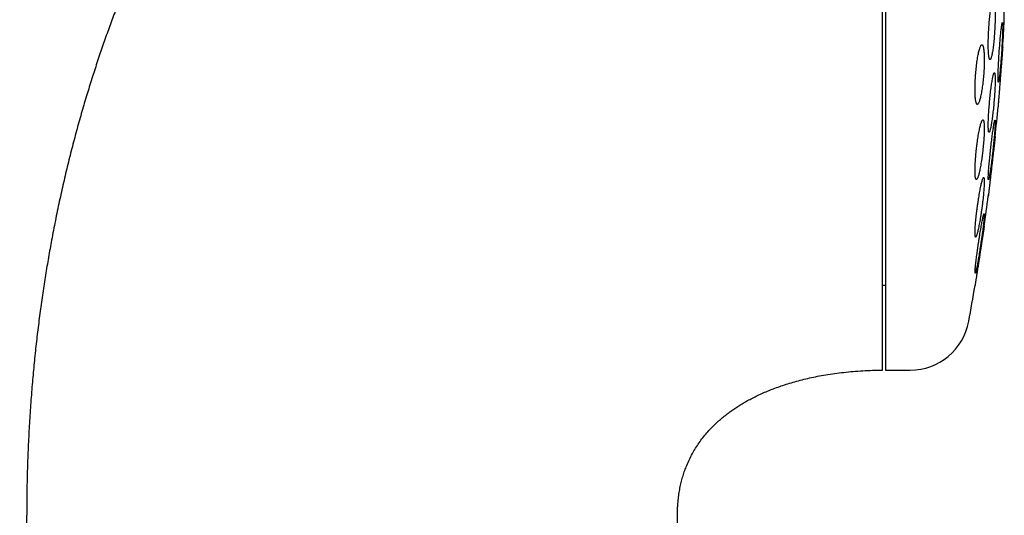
# Model space of a CAD drawing. Header units: millimetres. Extents: x 8 to 813, y 12 to 751.
# Tile 50 of 54: x 618 to 651, y 714 to 731. Entities that reach past the tile are written whole.
import ezdxf

# ---------------------------------------------------------------- set-up
doc = ezdxf.new("R2010")
doc.units = ezdxf.units.MM

msp = doc.modelspace()

# ---------------------------------------------------------------- linework, layer by layer
at = {"color": 7, "linetype": 'Continuous', "lineweight": 30}
for p, q in [((647.448, 751.199), (647.448, 719.199)), ((651.434, 730.949), (651.434, 739.449)), ((647.348, 722.049), (647.448, 722.049)), ((647.448, 719.199), (648.274, 719.199)), ((618.386, 579.787), (618.621, 714.33)), ((640.586, 644.298), (640.463, 714.33))]:
    msp.add_line(p, q, dxfattribs=at)
for centre, radius, start, end in [((571.984, 735.199), 79.564, 356.27884, 356.93802), ((571.984, 735.199), 79.564, 354.11072, 354.8347), ((571.984, 735.199), 79.564, 351.9341, 352.66126), ((571.984, 735.199), 79.564, 349.60133, 350.47715), ((648.274, 721.199), 2, 270, 349.6013)]:
    msp.add_arc(centre, radius, start, end, dxfattribs=at)
for points, knots in [([(647.348, 751.199), (647.186, 751.198), (646.863, 751.196), (646.384, 751.182), (645.912, 751.161), (645.448, 751.131), (644.992, 751.093), (644.518, 751.046), (644.026, 750.987), (643.518, 750.915), (643.02, 750.834), (642.529, 750.744), (642.045, 750.646), (641.569, 750.538), (641.102, 750.423), (640.646, 750.302), (640.2, 750.173), (639.764, 750.039), (639.338, 749.899), (638.922, 749.753), (638.515, 749.603), (638.119, 749.448), (637.731, 749.289), (637.355, 749.128), (636.99, 748.963), (636.636, 748.797), (636.29, 748.628), (635.932, 748.447), (635.562, 748.251), (635.183, 748.042), (634.815, 747.831), (634.458, 747.618), (634.112, 747.405), (633.77, 747.185), (633.431, 746.961), (633.096, 746.731), (632.773, 746.502), (632.461, 746.275), (632.161, 746.048), (631.871, 745.824), (631.592, 745.602), (631.32, 745.379), (631.054, 745.156), (630.795, 744.933), (630.547, 744.715), (630.31, 744.501), (630.084, 744.291), (629.867, 744.087), (629.661, 743.889), (629.464, 743.696), (629.277, 743.509), (629.096, 743.324), (628.914, 743.136), (628.717, 742.928), (628.503, 742.698), (628.272, 742.444), (628.035, 742.177), (627.798, 741.904), (627.562, 741.625), (627.328, 741.341), (627.089, 741.045), (626.846, 740.737), (626.6, 740.416), (626.35, 740.082), (626.104, 739.744), (625.863, 739.404), (625.627, 739.061), (625.389, 738.707), (625.149, 738.34), (624.908, 737.961), (624.667, 737.569), (624.424, 737.165), (624.181, 736.747), (623.939, 736.316), (623.696, 735.872), (623.454, 735.413), (623.218, 734.95), (622.988, 734.483), (622.763, 734.012), (622.541, 733.528), (622.32, 733.031), (622.109, 732.536), (621.907, 732.046), (621.715, 731.56), (621.525, 731.063), (621.338, 730.554), (621.156, 730.037), (620.978, 729.511), (620.805, 728.978), (620.637, 728.432), (620.471, 727.872), (620.31, 727.296), (620.152, 726.704), (620, 726.1), (619.854, 725.483), (619.714, 724.854), (619.581, 724.213), (619.46, 723.587), (619.351, 722.977), (619.252, 722.386), (619.159, 721.784), (619.073, 721.173), (618.993, 720.552), (618.92, 719.922), (618.855, 719.281), (618.796, 718.621), (618.744, 717.94), (618.7, 717.239), (618.665, 716.526), (618.64, 715.804), (618.624, 715.07), (618.622, 714.578), (618.621, 714.33)], [0, 0, 0, 0, 0.009367, 0.018585, 0.027658, 0.036589, 0.045384, 0.054044, 0.064084, 0.073949, 0.083642, 0.093169, 0.102724, 0.112116, 0.121347, 0.130422, 0.139344, 0.148117, 0.156744, 0.165209, 0.173533, 0.181719, 0.189769, 0.197685, 0.205331, 0.212851, 0.220246, 0.227518, 0.236015, 0.24434, 0.252494, 0.260479, 0.268295, 0.275944, 0.283936, 0.291738, 0.299349, 0.306771, 0.314003, 0.321045, 0.327897, 0.334558, 0.341332, 0.347897, 0.35425, 0.360393, 0.366324, 0.372043, 0.377548, 0.382839, 0.387915, 0.392801, 0.397792, 0.402968, 0.40931, 0.415914, 0.422783, 0.429917, 0.43676, 0.443834, 0.451142, 0.458686, 0.466467, 0.474489, 0.482752, 0.490542, 0.498539, 0.506745, 0.515163, 0.523795, 0.532642, 0.541707, 0.550993, 0.560501, 0.570234, 0.580194, 0.590385, 0.600206, 0.610237, 0.620478, 0.630933, 0.641604, 0.651472, 0.661521, 0.671753, 0.682171, 0.692774, 0.703372, 0.714154, 0.725121, 0.736275, 0.747852, 0.759627, 0.771603, 0.783782, 0.796166, 0.808756, 0.821554, 0.832926, 0.844461, 0.856159, 0.868023, 0.880054, 0.892253, 0.904622, 0.917162, 0.930484, 0.943998, 0.957705, 0.971606, 0.985704, 1, 1, 1, 1]), ([(647.348, 719.202), (647.348, 719.206), (647.348, 719.215), (647.348, 719.245), (647.348, 719.287), (647.348, 719.343), (647.348, 719.412), (647.348, 719.495), (647.348, 719.591), (647.348, 719.7), (647.348, 719.822), (647.348, 719.957), (647.348, 720.105), (647.348, 720.265), (647.348, 720.438), (647.348, 720.623), (647.348, 720.821), (647.348, 721.031), (647.348, 721.253), (647.348, 721.486), (647.348, 721.731), (647.348, 721.986), (647.348, 722.253), (647.348, 722.531), (647.348, 722.82), (647.348, 723.12), (647.348, 723.43), (647.348, 723.749), (647.348, 724.078), (647.348, 724.416), (647.348, 724.762), (647.348, 725.118), (647.348, 725.483), (647.348, 725.856), (647.348, 726.237), (647.348, 726.626), (647.348, 727.021), (647.348, 727.422), (647.348, 727.83), (647.348, 728.244), (647.348, 728.665), (647.348, 729.092), (647.348, 729.525), (647.348, 729.961), (647.348, 730.401), (647.348, 730.845), (647.348, 731.292), (647.348, 731.743), (647.348, 732.198), (647.348, 732.656), (647.348, 733.116), (647.348, 733.577), (647.348, 734.039), (647.348, 734.501), (647.348, 734.964), (647.348, 735.427), (647.348, 735.891), (647.348, 736.355), (647.348, 736.818), (647.348, 737.279), (647.348, 737.738), (647.348, 738.194), (647.348, 738.648), (647.348, 739.099), (647.348, 739.547), (647.348, 739.844), (647.348, 739.992)], [0, 0, 0, 0, 0.015673, 0.031306, 0.046912, 0.062505, 0.078096, 0.093701, 0.109331, 0.125, 0.140675, 0.15631, 0.171917, 0.187509, 0.203101, 0.218704, 0.234333, 0.25, 0.265675, 0.28131, 0.296917, 0.312509, 0.328101, 0.343704, 0.359333, 0.375, 0.390675, 0.40631, 0.421917, 0.437509, 0.453101, 0.468704, 0.484333, 0.5, 0.515675, 0.53131, 0.546917, 0.562509, 0.578101, 0.593704, 0.609333, 0.625, 0.640675, 0.65631, 0.671917, 0.687509, 0.703101, 0.718704, 0.734333, 0.75, 0.765675, 0.78131, 0.796917, 0.812509, 0.828101, 0.843704, 0.859333, 0.875, 0.890673, 0.906306, 0.921912, 0.937505, 0.953096, 0.968701, 0.984331, 1, 1, 1, 1]), ([(651.07, 731.617), (651.066, 731.615), (651.059, 731.613), (651.046, 731.593), (651.033, 731.562), (651.02, 731.518), (651.007, 731.463), (650.994, 731.397), (650.981, 731.321), (650.969, 731.236), (650.957, 731.143), (650.946, 731.043), (650.935, 730.938), (650.926, 730.829), (650.918, 730.717), (650.911, 730.604), (650.905, 730.491), (650.901, 730.38), (650.898, 730.273), (650.896, 730.169), (650.896, 730.072), (650.897, 729.981), (650.9, 729.899), (650.905, 729.826), (650.91, 729.762), (650.917, 729.709), (650.925, 729.667), (650.934, 729.638), (650.944, 729.62), (650.955, 729.615), (650.967, 729.622), (650.979, 729.642), (650.992, 729.674), (651.005, 729.719), (651.018, 729.774), (651.031, 729.841), (651.044, 729.918), (651.056, 730.003), (651.068, 730.097), (651.079, 730.197), (651.09, 730.302), (651.099, 730.412), (651.107, 730.524), (651.114, 730.637), (651.12, 730.749), (651.124, 730.86), (651.127, 730.968), (651.128, 731.07), (651.128, 731.167), (651.127, 731.258), (651.124, 731.339), (651.119, 731.412), (651.114, 731.475), (651.107, 731.527), (651.099, 731.568), (651.09, 731.597), (651.08, 731.614), (651.074, 731.616), (651.07, 731.617)], [0, 0, 0, 0, 0.018027, 0.036112, 0.054139, 0.072164, 0.090247, 0.108272, 0.126328, 0.144442, 0.162498, 0.180521, 0.198603, 0.216626, 0.234552, 0.252536, 0.270462, 0.28827, 0.306136, 0.323944, 0.341667, 0.359446, 0.377169, 0.394874, 0.412636, 0.430342, 0.448106, 0.465926, 0.483691, 0.501563, 0.519492, 0.537365, 0.555349, 0.57339, 0.591375, 0.609425, 0.627533, 0.645584, 0.663625, 0.681724, 0.699765, 0.717726, 0.735744, 0.753704, 0.771548, 0.78945, 0.807293, 0.825037, 0.842837, 0.860581, 0.878284, 0.896043, 0.913746, 0.931485, 0.949281, 0.96702, 0.98351, 1, 1, 1, 1]), ([(651.37, 730.861), (651.368, 730.859), (651.365, 730.857), (651.36, 730.837), (651.353, 730.806), (651.346, 730.763), (651.339, 730.708), (651.331, 730.643), (651.323, 730.568), (651.314, 730.484), (651.305, 730.392), (651.297, 730.293), (651.288, 730.188), (651.279, 730.08), (651.271, 729.968), (651.263, 729.855), (651.256, 729.743), (651.249, 729.631), (651.243, 729.523), (651.238, 729.419), (651.233, 729.321), (651.23, 729.229), (651.227, 729.146), (651.225, 729.072), (651.225, 729.007), (651.225, 728.954), (651.226, 728.912), (651.228, 728.882), (651.231, 728.864), (651.235, 728.859), (651.24, 728.866), (651.246, 728.885), (651.252, 728.918), (651.259, 728.961), (651.267, 729.017), (651.275, 729.083), (651.283, 729.158), (651.292, 729.243), (651.3, 729.336), (651.309, 729.435), (651.318, 729.54), (651.326, 729.649), (651.335, 729.76), (651.342, 729.873), (651.35, 729.986), (651.356, 730.097), (651.362, 730.205), (651.368, 730.309), (651.372, 730.406), (651.375, 730.497), (651.378, 730.58), (651.38, 730.654), (651.38, 730.718), (651.38, 730.77), (651.379, 730.812), (651.377, 730.84), (651.374, 730.857), (651.371, 730.86), (651.37, 730.861)], [0, 0, 0, 0, 0.017879, 0.035814, 0.053693, 0.07157, 0.089503, 0.10738, 0.125295, 0.143266, 0.161181, 0.179132, 0.197141, 0.215092, 0.233049, 0.251063, 0.269019, 0.286947, 0.304931, 0.322859, 0.340735, 0.35867, 0.376546, 0.394374, 0.412258, 0.430086, 0.447886, 0.465744, 0.483545, 0.501353, 0.519218, 0.537026, 0.554873, 0.572776, 0.590623, 0.608522, 0.626478, 0.644377, 0.66232, 0.68032, 0.698263, 0.716222, 0.734238, 0.752197, 0.770136, 0.788133, 0.806073, 0.823966, 0.841917, 0.85981, 0.877652, 0.89555, 0.913391, 0.931197, 0.94906, 0.966866, 0.983433, 1, 1, 1, 1]), ([(650.684, 730.117), (650.678, 730.115), (650.668, 730.113), (650.652, 730.093), (650.635, 730.061), (650.617, 730.017), (650.6, 729.962), (650.582, 729.895), (650.565, 729.818), (650.548, 729.733), (650.532, 729.639), (650.517, 729.538), (650.503, 729.432), (650.491, 729.322), (650.48, 729.21), (650.47, 729.096), (650.463, 728.984), (650.457, 728.873), (650.453, 728.766), (650.451, 728.663), (650.451, 728.566), (650.453, 728.477), (650.457, 728.395), (650.463, 728.322), (650.47, 728.26), (650.479, 728.207), (650.49, 728.166), (650.502, 728.137), (650.516, 728.12), (650.53, 728.115), (650.546, 728.122), (650.562, 728.142), (650.579, 728.175), (650.597, 728.22), (650.614, 728.276), (650.632, 728.343), (650.649, 728.42), (650.666, 728.506), (650.682, 728.601), (650.696, 728.702), (650.71, 728.808), (650.723, 728.918), (650.733, 729.031), (650.743, 729.144), (650.75, 729.257), (650.756, 729.367), (650.759, 729.475), (650.761, 729.577), (650.761, 729.673), (650.759, 729.762), (650.755, 729.843), (650.749, 729.915), (650.742, 729.978), (650.732, 730.029), (650.722, 730.069), (650.71, 730.097), (650.697, 730.114), (650.688, 730.116), (650.684, 730.117)], [0, 0, 0, 0, 0.018141, 0.036341, 0.054483, 0.072622, 0.090818, 0.108956, 0.12715, 0.145403, 0.163596, 0.181731, 0.199924, 0.218057, 0.236017, 0.254036, 0.271995, 0.289746, 0.307554, 0.325305, 0.342906, 0.360563, 0.378164, 0.395737, 0.413366, 0.43094, 0.448619, 0.466353, 0.484032, 0.501902, 0.519828, 0.537699, 0.555766, 0.573891, 0.591959, 0.610143, 0.628385, 0.646569, 0.664736, 0.682961, 0.701127, 0.719148, 0.737228, 0.755248, 0.773061, 0.790932, 0.808745, 0.826382, 0.844076, 0.861713, 0.879282, 0.896906, 0.914475, 0.932109, 0.949799, 0.967434, 0.983717, 1, 1, 1, 1]), ([(651.38, 730.035), (651.38, 730.034), (651.38, 730.033), (651.379, 730.022), (651.378, 730.005), (651.376, 729.98), (651.374, 729.949), (651.371, 729.912), (651.367, 729.868), (651.363, 729.818), (651.359, 729.763), (651.355, 729.703), (651.349, 729.638), (651.344, 729.568), (651.338, 729.496), (651.332, 729.419), (651.326, 729.34), (651.32, 729.258), (651.314, 729.175), (651.307, 729.092), (651.3, 729.007), (651.294, 728.922), (651.287, 728.839), (651.281, 728.757), (651.275, 728.676), (651.269, 728.598), (651.263, 728.524), (651.257, 728.453), (651.252, 728.386), (651.247, 728.324), (651.243, 728.267), (651.239, 728.216), (651.235, 728.17), (651.232, 728.13), (651.23, 728.097), (651.228, 728.071), (651.226, 728.052), (651.225, 728.04), (651.225, 728.034), (651.225, 728.035), (651.225, 728.035)], [0, 0, 0, 0, 0.026363, 0.052727, 0.079857, 0.106987, 0.13335, 0.159713, 0.18684, 0.213967, 0.240367, 0.266766, 0.293928, 0.32109, 0.347565, 0.37404, 0.40128, 0.428519, 0.455064, 0.481609, 0.508923, 0.536237, 0.562816, 0.589396, 0.616748, 0.6441, 0.670662, 0.697225, 0.724562, 0.7519, 0.778401, 0.804902, 0.832178, 0.859454, 0.885877, 0.912301, 0.939495, 0.96669, 0.993053, 1, 1, 1, 1]), ([(651.378, 730.009), (651.378, 730.01), (651.379, 730.021), (651.38, 730.031), (651.38, 730.034), (651.38, 730.035)], [0, 0, 0, 0, 0.063748, 0.529275, 1, 1, 1, 1]), ([(651.101, 729.179), (651.098, 729.177), (651.092, 729.175), (651.082, 729.155), (651.071, 729.124), (651.06, 729.081), (651.048, 729.026), (651.035, 728.96), (651.022, 728.885), (651.009, 728.8), (650.996, 728.708), (650.983, 728.608), (650.97, 728.503), (650.958, 728.394), (650.947, 728.282), (650.937, 728.169), (650.927, 728.056), (650.919, 727.944), (650.912, 727.836), (650.906, 727.732), (650.901, 727.634), (650.898, 727.543), (650.896, 727.46), (650.896, 727.387), (650.897, 727.323), (650.9, 727.27), (650.904, 727.229), (650.909, 727.199), (650.916, 727.182), (650.924, 727.177), (650.933, 727.184), (650.943, 727.204), (650.954, 727.236), (650.965, 727.28), (650.978, 727.335), (650.99, 727.402), (651.003, 727.478), (651.016, 727.563), (651.029, 727.656), (651.042, 727.756), (651.055, 727.861), (651.067, 727.971), (651.078, 728.083), (651.088, 728.196), (651.098, 728.309), (651.106, 728.42), (651.113, 728.528), (651.119, 728.632), (651.123, 728.729), (651.126, 728.82), (651.128, 728.902), (651.128, 728.975), (651.127, 729.038), (651.124, 729.09), (651.12, 729.131), (651.115, 729.159), (651.108, 729.176), (651.103, 729.178), (651.101, 729.179)], [0, 0, 0, 0, 0.017936, 0.035931, 0.053868, 0.0718, 0.08979, 0.107723, 0.125731, 0.143796, 0.161804, 0.17986, 0.197974, 0.21603, 0.234056, 0.252139, 0.270165, 0.288096, 0.306084, 0.324014, 0.341827, 0.359697, 0.377509, 0.395234, 0.413016, 0.43074, 0.448445, 0.466206, 0.483911, 0.501672, 0.519489, 0.53725, 0.555118, 0.573042, 0.59091, 0.608891, 0.626928, 0.644909, 0.662958, 0.681065, 0.699114, 0.717158, 0.735259, 0.753302, 0.771266, 0.789289, 0.807253, 0.825101, 0.843007, 0.860855, 0.878601, 0.896405, 0.914151, 0.931854, 0.949614, 0.967317, 0.983659, 1, 1, 1, 1]), ([(651.236, 728.181), (651.236, 728.184), (651.237, 728.191), (651.238, 728.2), (651.238, 728.204)], [0, 0, 0, 0, 0.509417, 1, 1, 1, 1]), ([(650.716, 727.597), (650.711, 727.596), (650.703, 727.594), (650.688, 727.574), (650.673, 727.542), (650.657, 727.499), (650.64, 727.444), (650.623, 727.378), (650.605, 727.302), (650.588, 727.217), (650.571, 727.123), (650.554, 727.023), (650.537, 726.917), (650.522, 726.807), (650.508, 726.694), (650.495, 726.58), (650.483, 726.467), (650.473, 726.356), (650.465, 726.247), (650.459, 726.144), (650.454, 726.047), (650.452, 725.957), (650.451, 725.875), (650.453, 725.802), (650.456, 725.739), (650.461, 725.687), (650.468, 725.646), (650.476, 725.617), (650.486, 725.6), (650.498, 725.596), (650.511, 725.603), (650.525, 725.623), (650.541, 725.656), (650.557, 725.7), (650.574, 725.755), (650.591, 725.822), (650.608, 725.898), (650.626, 725.984), (650.643, 726.078), (650.66, 726.179), (650.676, 726.285), (650.692, 726.395), (650.706, 726.508), (650.719, 726.622), (650.73, 726.735), (650.74, 726.847), (650.748, 726.954), (650.754, 727.057), (650.758, 727.154), (650.761, 727.244), (650.761, 727.325), (650.76, 727.397), (650.756, 727.46), (650.751, 727.511), (650.744, 727.551), (650.736, 727.578), (650.726, 727.594), (650.719, 727.596), (650.716, 727.597)], [0, 0, 0, 0, 0.0180288, 0.0361159, 0.0541457, 0.0721684, 0.0902482, 0.1082714, 0.1264143, 0.1446147, 0.1627575, 0.1809507, 0.1992021, 0.2173945, 0.2354982, 0.2536603, 0.2717629, 0.2896766, 0.3076483, 0.325561, 0.3432707, 0.3610376, 0.378747, 0.3963298, 0.4139688, 0.4315519, 0.449138, 0.4667797, 0.4843666, 0.5020823, 0.5198537, 0.5375705, 0.5554869, 0.5734596, 0.5913767, 0.6094795, 0.6276395, 0.6457424, 0.6639352, 0.6821862, 0.7003784, 0.7185226, 0.7367253, 0.7548685, 0.7728459, 0.7908815, 0.8088579, 0.8266264, 0.8444523, 0.8622203, 0.8798312, 0.8974986, 0.9151097, 0.9326814, 0.9503088, 0.9678812, 0.9839405, 1, 1, 1, 1]), ([(651.121, 727.587), (651.119, 727.586), (651.116, 727.584), (651.11, 727.564), (651.102, 727.533), (651.093, 727.49), (651.083, 727.436), (651.073, 727.371), (651.061, 727.296), (651.049, 727.212), (651.037, 727.12), (651.024, 727.022), (651.011, 726.917), (650.997, 726.808), (650.985, 726.697), (650.972, 726.583), (650.96, 726.47), (650.949, 726.358), (650.938, 726.25), (650.928, 726.145), (650.92, 726.047), (650.912, 725.955), (650.906, 725.871), (650.902, 725.797), (650.898, 725.733), (650.896, 725.68), (650.896, 725.638), (650.897, 725.608), (650.899, 725.59), (650.903, 725.585), (650.909, 725.593), (650.915, 725.612), (650.923, 725.644), (650.932, 725.688), (650.942, 725.743), (650.952, 725.808), (650.964, 725.884), (650.976, 725.968), (650.989, 726.061), (651.002, 726.16), (651.015, 726.265), (651.028, 726.374), (651.041, 726.486), (651.053, 726.599), (651.065, 726.712), (651.077, 726.824), (651.087, 726.932), (651.097, 727.036), (651.105, 727.134), (651.112, 727.226), (651.118, 727.308), (651.123, 727.382), (651.126, 727.446), (651.128, 727.498), (651.128, 727.539), (651.127, 727.567), (651.125, 727.584), (651.122, 727.586), (651.121, 727.587)], [0, 0, 0, 0, 0.01782, 0.035697, 0.053517, 0.071333, 0.089205, 0.107022, 0.124921, 0.142876, 0.160776, 0.17878, 0.196842, 0.214846, 0.232901, 0.251015, 0.26907, 0.287099, 0.305186, 0.323214, 0.34115, 0.359143, 0.377079, 0.394896, 0.412771, 0.430589, 0.448316, 0.4661, 0.483828, 0.501532, 0.519292, 0.536996, 0.554753, 0.572566, 0.590323, 0.608186, 0.626105, 0.643968, 0.661944, 0.679977, 0.697953, 0.716001, 0.734106, 0.752154, 0.770199, 0.788302, 0.806347, 0.824316, 0.842343, 0.860312, 0.878166, 0.896077, 0.91393, 0.93168, 0.949487, 0.967237, 0.983618, 1, 1, 1, 1]), ([(651.128, 727.035), (651.128, 727.034), (651.128, 727.033), (651.127, 727.022), (651.125, 727.005), (651.122, 726.98), (651.118, 726.95), (651.114, 726.913), (651.109, 726.869), (651.103, 726.819), (651.097, 726.765), (651.09, 726.705), (651.082, 726.64), (651.074, 726.571), (651.066, 726.498), (651.057, 726.423), (651.048, 726.343), (651.038, 726.261), (651.029, 726.179), (651.019, 726.095), (651.009, 726.01), (650.999, 725.925), (650.99, 725.841), (650.98, 725.759), (650.971, 725.678), (650.962, 725.6), (650.953, 725.525), (650.945, 725.454), (650.937, 725.387), (650.93, 725.324), (650.923, 725.267), (650.917, 725.216), (650.912, 725.17), (650.907, 725.13), (650.903, 725.097), (650.9, 725.071), (650.898, 725.052), (650.897, 725.039), (650.896, 725.034), (650.896, 725.036), (650.897, 725.044), (650.899, 725.06), (650.901, 725.076), (650.902, 725.088), (650.903, 725.09)], [0, 0, 0, 0, 0.023736, 0.047472, 0.071899, 0.096327, 0.120062, 0.143797, 0.168218, 0.19264, 0.216447, 0.240255, 0.264746, 0.289236, 0.313194, 0.337152, 0.361798, 0.386443, 0.410542, 0.434641, 0.459436, 0.48423, 0.508399, 0.532568, 0.557441, 0.582313, 0.606449, 0.630585, 0.655429, 0.680273, 0.704286, 0.728299, 0.753019, 0.777739, 0.801596, 0.825452, 0.850008, 0.874565, 0.898299, 0.922034, 0.94646, 0.970886, 0.994587, 1, 1, 1, 1]), ([(651.122, 726.986), (651.123, 726.988), (651.123, 726.993), (651.124, 726.996), (651.124, 726.998)], [0, 0, 0, 0, 0.384486, 1, 1, 1, 1]), ([(650.74, 725.664), (650.737, 725.663), (650.731, 725.661), (650.72, 725.641), (650.707, 725.61), (650.693, 725.567), (650.679, 725.512), (650.663, 725.447), (650.646, 725.372), (650.629, 725.288), (650.612, 725.195), (650.594, 725.096), (650.577, 724.99), (650.56, 724.881), (650.543, 724.768), (650.527, 724.654), (650.513, 724.54), (650.499, 724.428), (650.487, 724.319), (650.477, 724.215), (650.468, 724.117), (650.461, 724.026), (650.456, 723.943), (650.453, 723.87), (650.451, 723.807), (650.452, 723.754), (650.454, 723.713), (650.459, 723.684), (650.465, 723.667), (650.473, 723.663), (650.483, 723.67), (650.494, 723.69), (650.506, 723.722), (650.52, 723.766), (650.535, 723.821), (650.551, 723.886), (650.568, 723.962), (650.585, 724.047), (650.602, 724.14), (650.62, 724.24), (650.637, 724.345), (650.654, 724.455), (650.671, 724.568), (650.686, 724.682), (650.701, 724.796), (650.714, 724.908), (650.726, 725.016), (650.736, 725.12), (650.745, 725.218), (650.752, 725.309), (650.757, 725.391), (650.76, 725.463), (650.761, 725.526), (650.76, 725.577), (650.758, 725.618), (650.753, 725.645), (650.748, 725.661), (650.743, 725.663), (650.74, 725.664)], [0, 0, 0, 0, 0.017877, 0.035812, 0.053691, 0.071561, 0.089487, 0.107358, 0.125378, 0.143454, 0.161475, 0.17964, 0.197863, 0.216028, 0.234213, 0.252457, 0.270641, 0.28871, 0.306838, 0.324906, 0.342774, 0.3607, 0.378567, 0.39624, 0.413971, 0.431644, 0.449216, 0.466844, 0.484416, 0.50202, 0.51968, 0.537286, 0.555041, 0.572852, 0.590608, 0.608569, 0.626586, 0.644547, 0.662679, 0.680869, 0.699001, 0.717196, 0.735448, 0.753642, 0.771759, 0.789934, 0.808049, 0.825982, 0.843973, 0.861906, 0.879633, 0.897418, 0.915145, 0.932736, 0.950384, 0.967976, 0.983988, 1, 1, 1, 1]), ([(650.756, 724.449), (650.754, 724.448), (650.751, 724.446), (650.743, 724.426), (650.734, 724.395), (650.724, 724.353), (650.712, 724.299), (650.699, 724.234), (650.684, 724.16), (650.669, 724.077), (650.653, 723.985), (650.636, 723.887), (650.618, 723.782), (650.601, 723.673), (650.583, 723.561), (650.566, 723.448), (650.549, 723.334), (650.533, 723.222), (650.518, 723.112), (650.504, 723.007), (650.492, 722.908), (650.48, 722.816), (650.471, 722.732), (650.463, 722.658), (650.457, 722.594), (650.453, 722.541), (650.451, 722.499), (650.451, 722.47), (650.453, 722.452), (650.457, 722.447), (650.462, 722.455), (650.47, 722.474), (650.479, 722.506), (650.489, 722.549), (650.501, 722.604), (650.515, 722.669), (650.529, 722.744), (650.545, 722.828), (650.561, 722.92), (650.578, 723.019), (650.596, 723.123), (650.613, 723.232), (650.631, 723.345), (650.648, 723.458), (650.664, 723.572), (650.68, 723.684), (650.695, 723.793), (650.709, 723.898), (650.722, 723.997), (650.733, 724.088), (650.742, 724.171), (650.75, 724.245), (650.755, 724.309), (650.759, 724.361), (650.761, 724.402), (650.761, 724.43), (650.759, 724.446), (650.757, 724.448), (650.756, 724.449)], [0, 0, 0, 0, 0.017727, 0.035512, 0.05324, 0.070961, 0.088737, 0.106459, 0.124318, 0.142234, 0.160094, 0.178152, 0.196267, 0.214325, 0.232506, 0.250745, 0.268926, 0.287097, 0.305327, 0.323498, 0.341529, 0.359619, 0.377649, 0.395473, 0.413354, 0.431177, 0.448819, 0.466519, 0.484161, 0.501728, 0.519351, 0.536919, 0.554547, 0.57223, 0.589858, 0.607655, 0.625507, 0.643304, 0.661306, 0.679365, 0.697368, 0.715524, 0.733738, 0.751894, 0.770083, 0.788331, 0.80652, 0.824605, 0.842748, 0.860832, 0.87872, 0.896667, 0.914555, 0.932246, 0.949994, 0.967684, 0.983842, 1, 1, 1, 1]), ([(650.761, 724.035), (650.761, 724.034), (650.761, 724.033), (650.759, 724.022), (650.756, 724.005), (650.753, 723.981), (650.748, 723.95), (650.742, 723.914), (650.736, 723.87), (650.728, 723.821), (650.72, 723.767), (650.71, 723.708), (650.7, 723.644), (650.69, 723.575), (650.679, 723.503), (650.667, 723.427), (650.655, 723.348), (650.642, 723.266), (650.629, 723.183), (650.616, 723.099), (650.603, 723.014), (650.59, 722.929), (650.577, 722.845), (650.564, 722.762), (650.552, 722.681), (650.539, 722.602), (650.528, 722.527), (650.517, 722.455), (650.506, 722.387), (650.496, 722.324), (650.487, 722.267), (650.479, 722.216), (650.472, 722.169), (650.466, 722.13), (650.461, 722.097), (650.457, 722.071), (650.454, 722.051), (650.452, 722.039), (650.451, 722.034), (650.452, 722.035), (650.452, 722.035)], [0, 0, 0, 0, 0.0260756, 0.0521512, 0.0789875, 0.1058239, 0.1318983, 0.1579727, 0.1847971, 0.2116217, 0.2378354, 0.2640493, 0.2910081, 0.3179671, 0.3444727, 0.3709784, 0.3982381, 0.4254979, 0.4522801, 0.4790624, 0.5066143, 0.5341662, 0.5610887, 0.5880112, 0.615719, 0.6434267, 0.6702866, 0.6971463, 0.7248003, 0.7524541, 0.7790734, 0.8056926, 0.8331035, 0.8605143, 0.8868245, 0.9131347, 0.9402236, 0.9673124, 0.9933844, 1, 1, 1, 1]), ([(640.463, 714.33), (640.463, 714.352), (640.464, 714.39), (640.464, 714.44), (640.465, 714.478), (640.466, 714.509), (640.469, 714.57), (640.475, 714.698), (640.492, 714.883), (640.521, 715.093), (640.556, 715.288), (640.6, 715.474), (640.649, 715.652), (640.708, 715.829), (640.778, 716.014), (640.862, 716.204), (640.962, 716.399), (641.072, 716.586), (641.19, 716.765), (641.316, 716.935), (641.449, 717.097), (641.589, 717.25), (641.717, 717.378), (641.831, 717.483), (641.929, 717.569), (642.031, 717.653), (642.139, 717.738), (642.257, 717.825), (642.387, 717.915), (642.524, 718.004), (642.669, 718.092), (642.821, 718.179), (642.983, 718.265), (643.157, 718.351), (643.343, 718.437), (643.538, 718.519), (643.74, 718.598), (643.951, 718.673), (644.173, 718.745), (644.406, 718.814), (644.65, 718.879), (644.904, 718.939), (645.168, 718.995), (645.447, 719.045), (645.74, 719.09), (646.047, 719.128), (646.363, 719.159), (646.686, 719.181), (647.015, 719.196), (647.236, 719.198), (647.348, 719.199)], [0, 0, 0, 0, 0.006843, 0.012126, 0.015876, 0.018957, 0.022126, 0.035303, 0.059418, 0.081072, 0.102768, 0.122198, 0.141772, 0.161524, 0.181476, 0.204421, 0.227679, 0.250752, 0.273459, 0.295856, 0.317994, 0.339914, 0.36165, 0.375479, 0.389251, 0.402977, 0.417372, 0.432908, 0.449604, 0.467478, 0.484917, 0.50338, 0.522884, 0.543445, 0.565078, 0.587795, 0.610499, 0.634204, 0.658911, 0.684616, 0.711309, 0.738973, 0.767584, 0.79711, 0.828976, 0.861737, 0.895319, 0.929631, 0.964566, 1, 1, 1, 1])]:
    msp.add_open_spline(points, degree=3, knots=knots, dxfattribs=at)

doc.saveas('drawing.dxf')
